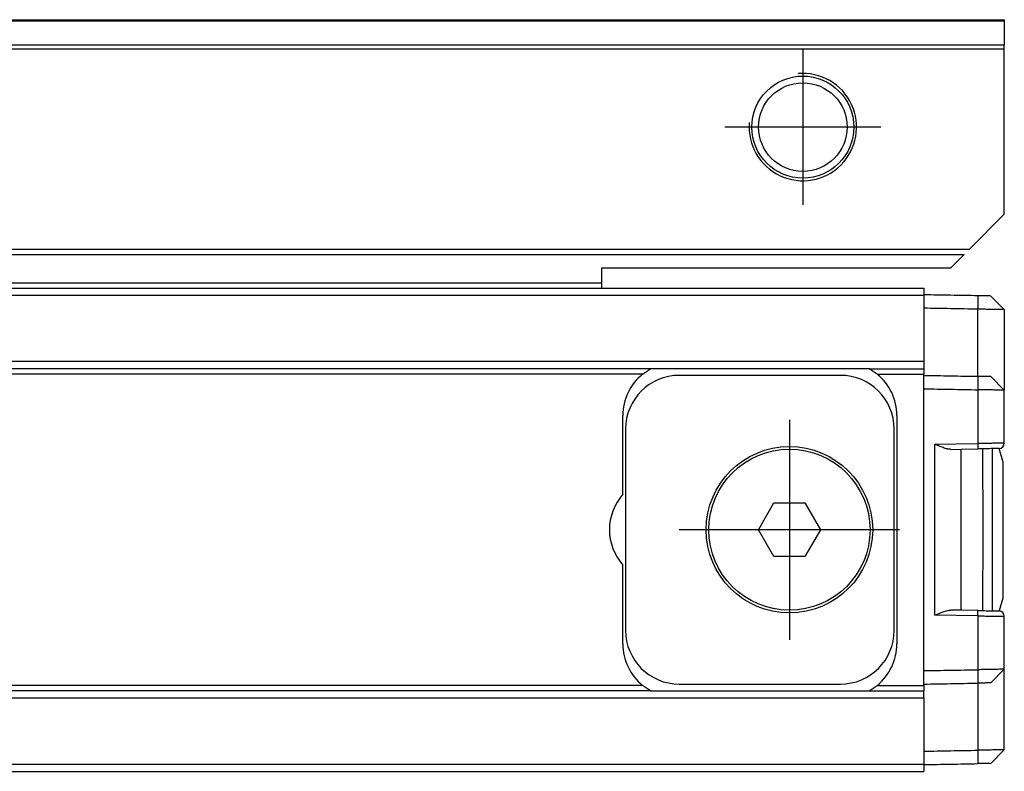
# Model space of a CAD drawing. Header units: millimetres. Extents: x -418 to 2050, y -784 to 1107.
# Tile 44 of 61: x 1960 to 1997, y -51 to -23. Entities that reach past the tile are written whole.
import ezdxf

# ---------------------------------------------------------------- set-up
doc = ezdxf.new("R2010")
doc.units = ezdxf.units.MM
doc.linetypes.add('DOT_CENTER', pattern=[14, 12, -1, 0, -1])
doc.layers.add('1', color=7, linetype='Continuous')

# ---------------------------------------------------------------- blocks, each defined once
blk = doc.blocks.new('REGLA_SV2-1340__53', base_point=(552.1, -50.848))
at = {"color": 7, "linetype": 'Continuous'}
for p, q in [((1937.6, -32.848), (1982.1, -32.848)), ((1982.1, -32.848), (1994.1, -32.848)), ((1994.1, -32.848), (1994.1, -33.098)), ((1994.1, -33.098), (1994.1, -33.116)), ((1994.1, -33.116), (1994.1, -33.598)), ((1996.6, -33.141), (1997.1, -33.65)), ((1994.1, -33.598), (1994.1, -35.579)), ((1997.1, -33.65), (1997.1, -36.65)), ((1983.932, -35.848), (565.268, -35.848)), ((1983.636, -36.048), (1983.932, -35.848)), ((1992.068, -35.848), (1983.932, -35.848)), ((1992.068, -35.848), (1994.1, -35.848)), ((1992.364, -36.048), (1992.068, -35.848)), ((1994.1, -35.579), (1994.1, -35.848)), ((1994.1, -35.848), (1994.1, -36.048)), ((1991, -36.098), (1985, -36.098)), ((1994.1, -36.098), (1994.1, -36.048)), ((1994.1, -36.598), (1994.1, -36.098)), ((1997.1, -36.65), (1996.6, -36.141)), ((1997.1, -38.623), (1997.1, -36.65)), ((1982.9, -40.525), (1982.9, -37.598)), ((1993.1, -37.598), (1993.1, -46.098)), ((1983, -38.098), (1983, -45.598)), ((1993, -45.598), (1993, -38.098)), ((1995.114, -38.854), (1995.5, -38.848)), ((1995.5, -38.848), (1996.117, -38.837)), ((1995.5, -44.848), (1995.5, -38.848)), ((1996.293, -38.834), (1996.3, -41.848)), ((1996.65, -38.827), (1996.65, -44.868)), ((1997.05, -39.298), (1996.903, -38.823)), ((1997.05, -39.298), (1997.05, -44.398)), ((1987.945, -41.848), (1988.523, -40.848)), ((1988.523, -40.848), (1989.677, -40.848)), ((1989.677, -40.848), (1990.255, -41.848)), ((1988.523, -42.848), (1987.945, -41.848)), ((1990.255, -41.848), (1989.677, -42.848)), ((1996.3, -41.848), (1996.292, -44.861)), ((1989.677, -42.848), (1988.523, -42.848)), ((1982.9, -46.098), (1982.9, -43.17)), ((1997.05, -44.398), (1996.903, -44.872)), ((1995.5, -44.848), (1995.114, -44.841)), ((1996.117, -44.858), (1995.5, -44.848)), ((1997.1, -47.045), (1997.1, -45.072)), ((1994.1, -47.598), (1994.1, -47.097)), ((1996.6, -47.554), (1997.1, -47.045)), ((1997.1, -50.045), (1997.1, -47.045)), ((1983.932, -47.848), (1983.636, -47.648)), ((1985, -47.598), (1991, -47.598)), ((1992.068, -47.848), (1992.364, -47.648)), ((1994.1, -47.648), (1994.1, -47.598)), ((1994.1, -47.648), (1994.1, -47.848)), ((1983.932, -47.848), (565.268, -47.848)), ((1983.932, -47.848), (1992.068, -47.848)), ((1992.068, -47.848), (1994.1, -47.848)), ((1994.1, -48.116), (1994.1, -47.848)), ((1994.1, -48.116), (1994.1, -50.097)), ((1994.1, -50.097), (1994.1, -50.579)), ((1997.1, -50.045), (1996.6, -50.554)), ((1994.1, -50.579), (1994.1, -50.598)), ((645.1, -50.848), (1994.1, -50.848)), ((1994.1, -50.598), (1994.1, -50.848))]:
    blk.add_line(p, q, dxfattribs=at)
at = {"color": 3, "linetype": 'Continuous'}
for p, q in [((1937.6, -33.116), (1994.1, -33.116)), ((1996.114, -33.133), (1996.117, -33.633)), ((1996.114, -36.133), (1996.117, -33.633)), ((1994.1, -35.579), (555.1, -35.579)), ((1983.636, -36.048), (565.564, -36.048)), ((1992.364, -36.048), (1994.1, -36.048)), ((1996.114, -36.133), (1996.117, -36.633)), ((1994.1, -47.097), (1994.1, -36.598)), ((1996.117, -36.633), (1996.117, -38.637)), ((1994.517, -38.665), (1996.117, -38.637)), ((1994.517, -45.03), (1994.517, -38.665)), ((1996.117, -45.058), (1994.517, -45.03)), ((1996.117, -45.058), (1996.117, -47.062)), ((1996.117, -47.062), (1996.114, -47.562)), ((1983.636, -47.648), (565.564, -47.648)), ((1992.364, -47.648), (1994.1, -47.648)), ((1996.114, -47.562), (1996.117, -50.062)), ((555.1, -48.116), (1994.1, -48.116)), ((1996.117, -50.062), (1996.114, -50.562)), ((555.1, -50.579), (1994.1, -50.579))]:
    blk.add_line(p, q, dxfattribs=at)
at = {"color": 7, "linetype": 'Continuous'}
for radius in [3.1, 3]:
    blk.add_circle((1989.1, -41.848), radius, dxfattribs=at)
for centre, radius, start, end in [((1984.9, -37.598), 2, 129.195, 180), ((1985, -38.098), 2, 90, 180), ((1991, -38.098), 2, 0, 90), ((1991.1, -37.598), 2, 0, 50.805), ((1996.9, -38.623), 0.2, 271, 360), ((1984.4, -41.848), 2, 138.5904, 221.4096), ((1996.9, -45.072), 0.2, 360, 89), ((1985, -45.598), 2, 180, 270), ((1991, -45.598), 2, 270, 0), ((1984.9, -46.098), 2, 180, 230.805), ((1991.1, -46.098), 2, 309.195, 0)]:
    blk.add_arc(centre, radius, start, end, dxfattribs=at)
for points, knots in [([(1996.114, -33.133), (1995.946, -33.13), (1995.608, -33.124), (1995.103, -33.115), (1994.6, -33.106), (1994.267, -33.1), (1994.1, -33.098)], [0, 0, 0, 0, 0.505996, 1.014397, 1.514475, 2.014552, 2.014552, 2.014552, 2.014552]), ([(1996.6, -33.141), (1996.576, -33.141), (1996.529, -33.14), (1996.429, -33.138), (1996.291, -33.136), (1996.176, -33.134), (1996.114, -33.133)], [0, 0, 0, 0, 0.0707996, 0.1415992, 0.3010693, 0.4859085, 0.4859085, 0.4859085, 0.4859085]), ([(1996.117, -33.633), (1995.948, -33.63), (1995.609, -33.624), (1995.103, -33.615), (1994.6, -33.606), (1994.267, -33.6), (1994.1, -33.598)], [0, 0, 0, 0, 0.508802, 1.017604, 1.517682, 2.017759, 2.017759, 2.017759, 2.017759]), ([(1997.1, -33.65), (1997.097, -33.65), (1997.084, -33.65), (1997.051, -33.649), (1996.993, -33.648), (1996.909, -33.647), (1996.779, -33.644), (1996.602, -33.641), (1996.416, -33.638), (1996.251, -33.635), (1996.162, -33.634), (1996.117, -33.633)], [0, 0, 0, 0, 0.0098667, 0.0394104, 0.0991166, 0.1836211, 0.2910939, 0.4876034, 0.7157254, 0.8481137, 0.9826962, 0.9826962, 0.9826962, 0.9826962]), ([(1994.1, -36.098), (1994.267, -36.1), (1994.6, -36.106), (1995.103, -36.115), (1995.608, -36.124), (1995.946, -36.13), (1996.114, -36.133)], [0, 0, 0, 0, 0.500077, 1.000155, 1.508556, 2.014552, 2.014552, 2.014552, 2.014552]), ([(1996.6, -36.141), (1996.576, -36.141), (1996.529, -36.14), (1996.428, -36.138), (1996.29, -36.136), (1996.175, -36.134), (1996.114, -36.133)], [0, 0, 0, 0, 0.0707985, 0.1415971, 0.302982, 0.4859063, 0.4859063, 0.4859063, 0.4859063]), ([(1994.1, -36.598), (1994.267, -36.6), (1994.6, -36.606), (1995.103, -36.615), (1995.609, -36.624), (1995.948, -36.63), (1996.117, -36.633)], [0, 0, 0, 0, 0.500077, 1.000155, 1.508957, 2.017759, 2.017759, 2.017759, 2.017759]), ([(1997.1, -36.65), (1997.097, -36.65), (1997.084, -36.65), (1997.051, -36.649), (1996.993, -36.648), (1996.909, -36.647), (1996.779, -36.644), (1996.602, -36.641), (1996.416, -36.638), (1996.251, -36.635), (1996.162, -36.634), (1996.117, -36.633)], [0, 0, 0, 0, 0.0098667, 0.0394104, 0.0991166, 0.1836211, 0.2910939, 0.4876034, 0.7157254, 0.8481137, 0.9826962, 0.9826962, 0.9826962, 0.9826962]), ([(1995.114, -38.854), (1995.069, -38.85), (1994.97, -38.842), (1994.825, -38.791), (1994.671, -38.731), (1994.57, -38.687), (1994.517, -38.665)], [0, 0, 0, 0, 0.1337212, 0.2975506, 0.4588938, 0.6290857, 0.6290857, 0.6290857, 0.6290857]), ([(1996.903, -38.823), (1996.865, -38.824), (1996.789, -38.825), (1996.672, -38.827), (1996.549, -38.829), (1996.406, -38.832), (1996.261, -38.834), (1996.16, -38.836), (1996.117, -38.837)], [0, 0, 0, 0, 0.1148298, 0.2296597, 0.3487065, 0.4842881, 0.6583781, 0.7861578, 0.7861578, 0.7861578, 0.7861578]), ([(1994.517, -45.03), (1994.57, -45.008), (1994.671, -44.964), (1994.825, -44.904), (1994.97, -44.853), (1995.069, -44.845), (1995.114, -44.841)], [0, 0, 0, 0, 0.170192, 0.3315351, 0.4953645, 0.6290857, 0.6290857, 0.6290857, 0.6290857]), ([(1996.117, -44.858), (1996.16, -44.859), (1996.26, -44.861), (1996.399, -44.863), (1996.542, -44.866), (1996.665, -44.868), (1996.789, -44.87), (1996.865, -44.871), (1996.903, -44.872)], [0, 0, 0, 0, 0.1270942, 0.3018697, 0.4150977, 0.5564981, 0.671328, 0.7861578, 0.7861578, 0.7861578, 0.7861578]), ([(1994.1, -47.097), (1994.267, -47.095), (1994.6, -47.089), (1995.103, -47.08), (1995.609, -47.071), (1995.948, -47.065), (1996.117, -47.062)], [0, 0, 0, 0, 0.500077, 1.000155, 1.508957, 2.017759, 2.017759, 2.017759, 2.017759]), ([(1997.1, -47.045), (1997.097, -47.045), (1997.084, -47.045), (1997.051, -47.046), (1996.993, -47.047), (1996.909, -47.048), (1996.779, -47.051), (1996.602, -47.054), (1996.416, -47.057), (1996.251, -47.06), (1996.162, -47.061), (1996.117, -47.062)], [0, 0, 0, 0, 0.0098667, 0.0394104, 0.0991166, 0.1836211, 0.2910939, 0.4876034, 0.7157254, 0.8481137, 0.9826962, 0.9826962, 0.9826962, 0.9826962]), ([(1994.1, -47.598), (1994.267, -47.595), (1994.6, -47.589), (1995.103, -47.58), (1995.608, -47.571), (1995.946, -47.565), (1996.114, -47.562)], [0, 0, 0, 0, 0.500077, 1.000155, 1.508556, 2.014552, 2.014552, 2.014552, 2.014552]), ([(1996.6, -47.554), (1996.576, -47.554), (1996.529, -47.555), (1996.426, -47.557), (1996.288, -47.559), (1996.173, -47.561), (1996.114, -47.562)], [0, 0, 0, 0, 0.0707985, 0.1415971, 0.3099963, 0.4859063, 0.4859063, 0.4859063, 0.4859063]), ([(1994.1, -50.097), (1994.267, -50.095), (1994.6, -50.089), (1995.103, -50.08), (1995.609, -50.071), (1995.948, -50.065), (1996.117, -50.062)], [0, 0, 0, 0, 0.500077, 1.000155, 1.508957, 2.017759, 2.017759, 2.017759, 2.017759]), ([(1997.1, -50.045), (1997.097, -50.045), (1997.084, -50.045), (1997.051, -50.046), (1996.993, -50.047), (1996.909, -50.048), (1996.779, -50.051), (1996.602, -50.054), (1996.416, -50.057), (1996.251, -50.06), (1996.162, -50.061), (1996.117, -50.062)], [0, 0, 0, 0, 0.0098667, 0.0394104, 0.0991166, 0.1836211, 0.2910939, 0.4876034, 0.7157254, 0.8481137, 0.9826962, 0.9826962, 0.9826962, 0.9826962]), ([(1994.1, -50.598), (1994.267, -50.595), (1994.6, -50.589), (1995.103, -50.58), (1995.608, -50.571), (1995.946, -50.565), (1996.114, -50.562)], [0, 0, 0, 0, 0.500077, 1.000155, 1.508556, 2.014552, 2.014552, 2.014552, 2.014552]), ([(1996.6, -50.554), (1996.576, -50.554), (1996.529, -50.555), (1996.428, -50.557), (1996.29, -50.559), (1996.175, -50.561), (1996.114, -50.562)], [0, 0, 0, 0, 0.0707996, 0.1415992, 0.3040611, 0.4859085, 0.4859085, 0.4859085, 0.4859085])]:
    blk.add_open_spline(points, degree=3, knots=knots, dxfattribs=at)
at = {"color": 3, "linetype": 'Continuous'}
for points, knots in [([(1997.1, -38.623), (1997.088, -38.623), (1997.063, -38.624), (1997.014, -38.624), (1996.931, -38.625), (1996.81, -38.627), (1996.657, -38.629), (1996.489, -38.632), (1996.307, -38.634), (1996.182, -38.636), (1996.117, -38.637)], [0, 0, 0, 0, 0.0371329, 0.0742657, 0.1464376, 0.2870589, 0.4367758, 0.6053267, 0.7900387, 0.9826434, 0.9826434, 0.9826434, 0.9826434]), ([(1996.117, -38.637), (1996.118, -38.649), (1996.118, -38.673), (1996.119, -38.71), (1996.119, -38.745), (1996.119, -38.776), (1996.119, -38.798), (1996.119, -38.817), (1996.118, -38.828), (1996.118, -38.836), (1996.117, -38.837)], [0, 0, 0, 0, 0.0363888, 0.0736028, 0.1094143, 0.1413872, 0.1661429, 0.176221, 0.19704, 0.2000142, 0.2000142, 0.2000142, 0.2000142]), ([(1996.117, -45.058), (1996.118, -45.046), (1996.118, -45.022), (1996.119, -44.985), (1996.119, -44.95), (1996.119, -44.919), (1996.119, -44.897), (1996.119, -44.878), (1996.118, -44.867), (1996.118, -44.859), (1996.117, -44.858)], [0, 0, 0, 0, 0.0363888, 0.0736028, 0.1094143, 0.1413872, 0.1661429, 0.176221, 0.19704, 0.2000142, 0.2000142, 0.2000142, 0.2000142]), ([(1996.117, -45.058), (1996.178, -45.059), (1996.304, -45.061), (1996.486, -45.063), (1996.657, -45.066), (1996.811, -45.068), (1996.931, -45.07), (1997.015, -45.071), (1997.063, -45.071), (1997.088, -45.072), (1997.1, -45.072)], [0, 0, 0, 0, 0.1810233, 0.3773167, 0.5463633, 0.6955845, 0.8376067, 0.9083777, 0.9455105, 0.9826434, 0.9826434, 0.9826434, 0.9826434])]:
    blk.add_open_spline(points, degree=3, knots=knots, dxfattribs=at)
at = {"layer": '1', "color": 2, "linetype": 'DOT_CENTER'}
for p, q in [((1989.1, -37.748), (1989.1, -45.948)), ((1993.2, -41.848), (1985, -41.848))]:
    blk.add_line(p, q, dxfattribs=at)
blk = doc.blocks.new('SOPORTE_SV2__54', base_point=(552.1, -34.907))
at = {"color": 7, "linetype": 'Continuous'}
for p, q in [((552.1, -22.848), (1997.1, -22.848)), ((1997.1, -22.848), (1997.1, -22.906)), ((1997.1, -22.906), (1997.1, -23.789)), ((1997.1, -23.93), (1997.1, -23.789)), ((1997.1, -30.098), (1997.1, -23.93)), ((1995.8, -31.397), (1997.1, -30.098)), ((553.6, -31.597), (1995.6, -31.597)), ((1995.1, -32.098), (1995.6, -31.597)), ((1995.1, -32.098), (1982.1, -32.098)), ((1982.1, -32.098), (1982.1, -32.648)), ((1937.6, -32.848), (1982.1, -32.848)), ((1982.1, -32.648), (1982.1, -32.848))]:
    blk.add_line(p, q, dxfattribs=at)
at = {"color": 3, "linetype": 'Continuous'}
for p, q in [((1997.1, -22.906), (552.1, -22.906)), ((1931.589, -23.789), (1997.1, -23.789)), ((1931.866, -23.93), (1997.1, -23.93)), ((553.406, -31.404), (1995.8, -31.397)), ((1937.6, -32.648), (1982.1, -32.648))]:
    blk.add_line(p, q, dxfattribs=at)
at = {"color": 7, "linetype": 'Continuous'}
for radius in [1.9, 1.65]:
    blk.add_circle((1989.6, -26.848), radius, dxfattribs=at)
at = {"layer": '1', "color": 2, "linetype": 'DOT_CENTER'}
for p, q in [((1989.6, -23.948), (1989.6, -29.748)), ((1992.5, -26.848), (1986.7, -26.848))]:
    blk.add_line(p, q, dxfattribs=at)
at = {"layer": '1', "color": 30, "linetype": 'Continuous'}
blk.add_arc((1989.6, -26.848), 2, 175, 95, dxfattribs=at)
blk.add_arc((1989.6, -26.848), 2, 175, 95, dxfattribs=at)
blk = doc.blocks.new('REGLA_SV2-1340mm__55', base_point=(552.1, -50.848))
for name, p in [('SOPORTE_SV2__54', (552.1, -34.907)), ('REGLA_SV2-1340__53', (552.1, -50.848))]:
    blk.add_blockref(name, p)
blk = doc.blocks.new('Top4', base_point=(639.6, -36.848))
blk.add_blockref('REGLA_SV2-1340mm__55', (552.1, -50.848))

msp = doc.modelspace()

# ---------------------------------------------------------------- block references
msp.add_blockref('Top4', (639.6, -36.848))

doc.saveas('drawing.dxf')
